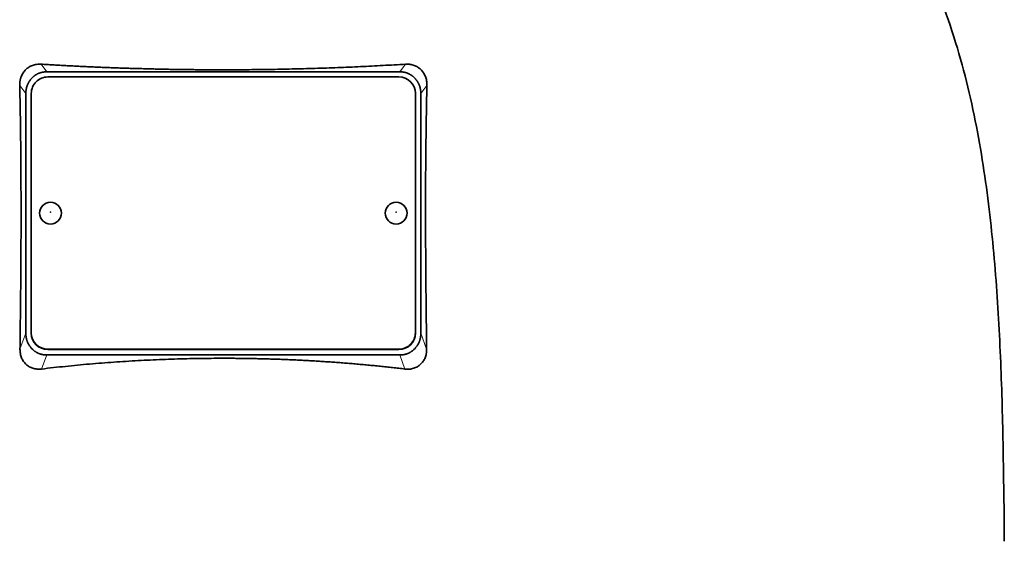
# Model space of a CAD drawing. Header units: millimetres. Extents: x 418 to 1310, y -1666 to 1543.
# Tile 25 of 26: x 1040 to 1219, y 807 to 902. Entities that reach past the tile are written whole.
import ezdxf

# ---------------------------------------------------------------- set-up
doc = ezdxf.new("R2010")
doc.units = ezdxf.units.MM
doc.layers.add('VSI344-454_TESTA', color=7, linetype='Continuous')

# ---------------------------------------------------------------- blocks, each defined once
blk = doc.blocks.new('SE3')
at = {"layer": 'VSI344-454_TESTA', "color": 4, "linetype": 'Continuous', "lineweight": 9}
for p, q in [((1044.56, 892.71), (1043.53, 894.1)), ((1109.95, 894.1), (1108.92, 892.71)), ((1040.74, 888.73), (1039.63, 890.24)), ((1113.85, 890.24), (1112.74, 888.73)), ((1039.68, 842.16), (1040.74, 845.07)), ((1112.74, 845.07), (1113.8, 842.16)), ((1044.74, 842.14), (1044.74, 842.08)), ((1108.74, 842.08), (1108.74, 842.14)), ((1043.62, 838.53), (1044.56, 841.09)), ((1108.92, 841.09), (1109.85, 838.53))]:
    blk.add_line(p, q, dxfattribs=at)
at = {"layer": 'VSI344-454_TESTA', "color": 7, "linetype": 'Continuous', "lineweight": 35}
for p, q in [((1044.56, 892.71), (1108.92, 892.71)), ((1042, 891.71), (1041.74, 891.44)), ((1108.74, 891.77), (1044.74, 891.77)), ((1111.74, 891.44), (1111.48, 891.71)), ((1040.74, 888.73), (1040.74, 845.07)), ((1041.74, 888.79), (1041.74, 845.12)), ((1111.74, 845.12), (1111.74, 888.79)), ((1112.74, 888.73), (1112.74, 845.07)), ((1041.74, 845.06), (1041.74, 845.12)), ((1111.74, 845.12), (1111.74, 845.06)), ((1041.74, 842.36), (1042.01, 842.08)), ((1044.74, 842.14), (1108.74, 842.14)), ((1044.74, 842.08), (1108.74, 842.08)), ((1111.46, 842.08), (1111.74, 842.36)), ((1044.56, 841.09), (1108.92, 841.09))]:
    blk.add_line(p, q, dxfattribs=at)
for centre, major_axis, start_param, end_param in [((1044.74, 888.79), (3, 0), 1.570796, 3.141593), ((1108.74, 888.79), (3, 0), 0, 1.570796), ((1044.74, 845.12), (-3, 0), 0, 1.570796), ((1044.74, 845.06), (3, 0), 3.141593, 4.712389), ((1108.74, 845.12), (-3, 0), 1.570796, 3.141593), ((1108.74, 845.06), (3, 0), 4.712389, 6.283185)]:
    blk.add_ellipse(centre, major_axis=major_axis, ratio=0.992546, start_param=start_param, end_param=end_param, dxfattribs=at)
for centre in [(1045.24, 866.95), (1108.24, 866.95)]:
    blk.add_ellipse(centre, major_axis=(2, 0), ratio=0.992546, dxfattribs=at)
at = {"layer": 'VSI344-454_TESTA', "color": 4, "linetype": 'Continuous', "lineweight": 9}
for centre in [(1045.24, 867.14), (1108.24, 867.14)]:
    blk.add_ellipse(centre, major_axis=(-0.0635, 0), ratio=0.992546, dxfattribs=at)
at = {"layer": 'VSI344-454_TESTA', "color": 7, "linetype": 'Continuous', "lineweight": 35}
for points, knots in [([(1192, 943.55), (1193.46, 938.68), (1197.42, 928.84), (1204.68, 913.68), (1210.86, 897.33), (1214.61, 880.8), (1216.83, 864.65), (1218.08, 848.69), (1218.75, 832.8), (1218.96, 819.03), (1219.09, 810.48), (1219.09, 807.13)], [0, 0, 0, 0, 0.117079, 0.240569, 0.360617, 0.476421, 0.590288, 0.703407, 0.816259, 0.929029, 1, 1, 1, 1]), ([(1039.63, 890.24), (1039.63, 890.32), (1039.62, 890.46), (1039.63, 890.67), (1039.65, 890.88), (1039.69, 891.09), (1039.73, 891.29), (1039.78, 891.49), (1039.84, 891.69), (1039.98, 892.05), (1040.24, 892.56), (1040.72, 893.13), (1041.2, 893.51), (1041.62, 893.74), (1041.97, 893.89), (1042.33, 894), (1042.72, 894.08), (1043.12, 894.11), (1043.4, 894.11), (1043.53, 894.1)], [0, 0, 0, 0, 0.035549, 0.070458, 0.104811, 0.138697, 0.172208, 0.205437, 0.238483, 0.271444, 0.392179, 0.509734, 0.62349, 0.681765, 0.74041, 0.802087, 0.865142, 0.932062, 1, 1, 1, 1]), ([(1043.53, 894.1), (1043.88, 894.08), (1044.58, 894.04), (1045.64, 893.97), (1046.69, 893.91), (1047.75, 893.85), (1048.81, 893.8), (1049.87, 893.74), (1050.93, 893.69), (1052, 893.64), (1053.06, 893.59), (1054.13, 893.55), (1055.2, 893.5), (1056.27, 893.46), (1057.34, 893.42), (1058.41, 893.38), (1059.49, 893.35), (1060.56, 893.32), (1061.64, 893.29), (1062.71, 893.26), (1063.79, 893.23), (1064.87, 893.21), (1065.95, 893.18), (1067.02, 893.16), (1068.1, 893.14), (1069.18, 893.13), (1070.26, 893.12), (1071.34, 893.1), (1072.42, 893.09), (1073.5, 893.09), (1074.58, 893.08), (1075.66, 893.08), (1077.08, 893.08), (1078.83, 893.08), (1080.92, 893.09), (1083.01, 893.11), (1085.11, 893.14), (1087.2, 893.18), (1089.28, 893.22), (1091.37, 893.27), (1093.45, 893.33), (1095.53, 893.4), (1097.61, 893.48), (1099.68, 893.56), (1101.75, 893.65), (1103.81, 893.75), (1105.86, 893.86), (1107.91, 893.98), (1109.27, 894.06), (1109.95, 894.1)], [0, 0, 0, 0, 0.016211, 0.032418, 0.048618, 0.064813, 0.081003, 0.097187, 0.113366, 0.129539, 0.145707, 0.161869, 0.178026, 0.194178, 0.210323, 0.226464, 0.242598, 0.258728, 0.274851, 0.29097, 0.307082, 0.323189, 0.339291, 0.355387, 0.371478, 0.387563, 0.403642, 0.419716, 0.435784, 0.451847, 0.467904, 0.483956, 0.500002, 0.531096, 0.562211, 0.593346, 0.624503, 0.65568, 0.686878, 0.718097, 0.749337, 0.780598, 0.811879, 0.843181, 0.874504, 0.905847, 0.937211, 0.968595, 1, 1, 1, 1]), ([(1109.95, 894.1), (1110.01, 894.1), (1110.15, 894.11), (1110.36, 894.11), (1110.56, 894.09), (1110.83, 894.06), (1111.15, 894), (1111.51, 893.89), (1111.85, 893.74), (1112.28, 893.51), (1112.76, 893.13), (1113.24, 892.56), (1113.53, 891.99), (1113.71, 891.49), (1113.8, 891.09), (1113.85, 890.67), (1113.85, 890.39), (1113.85, 890.24)], [0, 0, 0, 0, 0.03415, 0.067958, 0.101516, 0.134917, 0.197958, 0.259657, 0.318285, 0.37658, 0.490339, 0.607904, 0.728718, 0.794673, 0.861368, 0.929571, 1, 1, 1, 1]), ([(1039.68, 842.16), (1039.69, 842.85), (1039.7, 844.23), (1039.73, 846.28), (1039.75, 848.29), (1039.78, 850.28), (1039.8, 852.87), (1039.83, 856.05), (1039.85, 859.77), (1039.87, 863.35), (1039.87, 866.56), (1039.87, 869.42), (1039.86, 871.95), (1039.85, 874.43), (1039.83, 876.86), (1039.81, 879.23), (1039.79, 881.54), (1039.75, 883.8), (1039.72, 886), (1039.67, 888.15), (1039.64, 889.55), (1039.63, 890.24)], [0, 0, 0, 0, 0.042884, 0.085115, 0.126688, 0.167598, 0.207845, 0.287396, 0.364258, 0.438438, 0.509943, 0.563651, 0.616305, 0.667913, 0.718481, 0.768017, 0.816527, 0.864002, 0.910419, 0.955757, 1, 1, 1, 1]), ([(1113.85, 890.24), (1113.84, 889.88), (1113.83, 889.14), (1113.8, 888.03), (1113.78, 886.89), (1113.76, 885.75), (1113.74, 884.58), (1113.72, 883.41), (1113.7, 882.21), (1113.69, 881), (1113.67, 879.78), (1113.64, 877.05), (1113.61, 872.71), (1113.6, 866.84), (1113.62, 860.83), (1113.65, 855.84), (1113.69, 851.75), (1113.72, 848.63), (1113.76, 845.43), (1113.79, 843.26), (1113.8, 842.16)], [0, 0, 0, 0, 0.02336, 0.047015, 0.070963, 0.095203, 0.119731, 0.144544, 0.169639, 0.195013, 0.220662, 0.246585, 0.366346, 0.49242, 0.612327, 0.739264, 0.80163, 0.865878, 0.932007, 1, 1, 1, 1]), ([(1043.62, 838.53), (1043.55, 838.52), (1043.42, 838.51), (1043.21, 838.5), (1043.01, 838.5), (1042.74, 838.52), (1042.41, 838.56), (1041.92, 838.69), (1041.36, 838.93), (1040.77, 839.36), (1040.29, 839.92), (1039.99, 840.47), (1039.83, 840.95), (1039.74, 841.34), (1039.68, 841.74), (1039.68, 842.02), (1039.68, 842.16)], [0, 0, 0, 0, 0.034295, 0.068252, 0.101955, 0.13549, 0.200043, 0.26353, 0.385465, 0.503768, 0.621447, 0.741636, 0.803924, 0.867307, 0.933144, 1, 1, 1, 1]), ([(1113.8, 842.16), (1113.8, 842.09), (1113.8, 841.95), (1113.79, 841.74), (1113.77, 841.54), (1113.73, 841.27), (1113.65, 840.95), (1113.53, 840.59), (1113.37, 840.25), (1113.11, 839.83), (1112.72, 839.37), (1112.13, 838.93), (1111.56, 838.69), (1111.06, 838.56), (1110.67, 838.51), (1110.27, 838.49), (1109.99, 838.52), (1109.85, 838.53)], [0, 0, 0, 0, 0.033557, 0.066787, 0.099773, 0.132599, 0.195864, 0.258046, 0.318335, 0.378144, 0.495718, 0.614111, 0.73627, 0.799835, 0.864479, 0.931713, 1, 1, 1, 1]), ([(1109.85, 838.53), (1109.48, 838.58), (1108.73, 838.66), (1107.6, 838.79), (1106.47, 838.92), (1105.34, 839.03), (1104.21, 839.15), (1103.07, 839.26), (1101.94, 839.36), (1100.8, 839.46), (1099.66, 839.56), (1098.52, 839.65), (1097.38, 839.74), (1096.24, 839.82), (1095.1, 839.89), (1093.96, 839.97), (1092.81, 840.03), (1091.67, 840.1), (1090.52, 840.15), (1089.37, 840.21), (1088.23, 840.26), (1087.08, 840.3), (1085.93, 840.34), (1084.78, 840.38), (1083.63, 840.41), (1082.48, 840.43), (1081.34, 840.45), (1080.19, 840.47), (1079.04, 840.48), (1077.89, 840.49), (1076.38, 840.49), (1074.52, 840.48), (1072.3, 840.46), (1070.07, 840.41), (1067.85, 840.35), (1065.63, 840.27), (1063.42, 840.18), (1061.2, 840.07), (1058.99, 839.93), (1056.78, 839.79), (1054.57, 839.62), (1052.37, 839.44), (1050.18, 839.24), (1047.98, 839.02), (1045.8, 838.79), (1044.35, 838.62), (1043.62, 838.53)], [0, 0, 0, 0, 0.017368, 0.034723, 0.052068, 0.069401, 0.086724, 0.104036, 0.121338, 0.13863, 0.155913, 0.173186, 0.19045, 0.207705, 0.224952, 0.242191, 0.259422, 0.276645, 0.293862, 0.311071, 0.328273, 0.34547, 0.36266, 0.379845, 0.397024, 0.414198, 0.431367, 0.448532, 0.465693, 0.48285, 0.500003, 0.533168, 0.566348, 0.599545, 0.63276, 0.665997, 0.699257, 0.732542, 0.765855, 0.799198, 0.832572, 0.865981, 0.899426, 0.93291, 0.966434, 1, 1, 1, 1])]:
    blk.add_open_spline(points, degree=3, knots=knots, dxfattribs=at)
for points in [[(1044.56, 892.71), (1043.05, 892.71), (1041.99, 891.71)], [(1111.48, 891.71), (1110.43, 892.71), (1108.92, 892.71)], [(1041.74, 891.44), (1040.74, 890.31), (1040.74, 888.73)], [(1112.74, 888.73), (1112.74, 890.31), (1111.74, 891.44)], [(1040.74, 845.07), (1040.74, 843.49), (1041.74, 842.36)], [(1111.74, 842.36), (1112.74, 843.49), (1112.74, 845.07)], [(1042.01, 842.08), (1043.06, 841.09), (1044.56, 841.09)], [(1108.92, 841.09), (1110.42, 841.09), (1111.46, 842.08)]]:
    blk.add_open_spline(points, degree=2, dxfattribs=at)

msp = doc.modelspace()

# ---------------------------------------------------------------- block references
msp.add_blockref('SE3', (0, 0))

doc.saveas('drawing.dxf')
